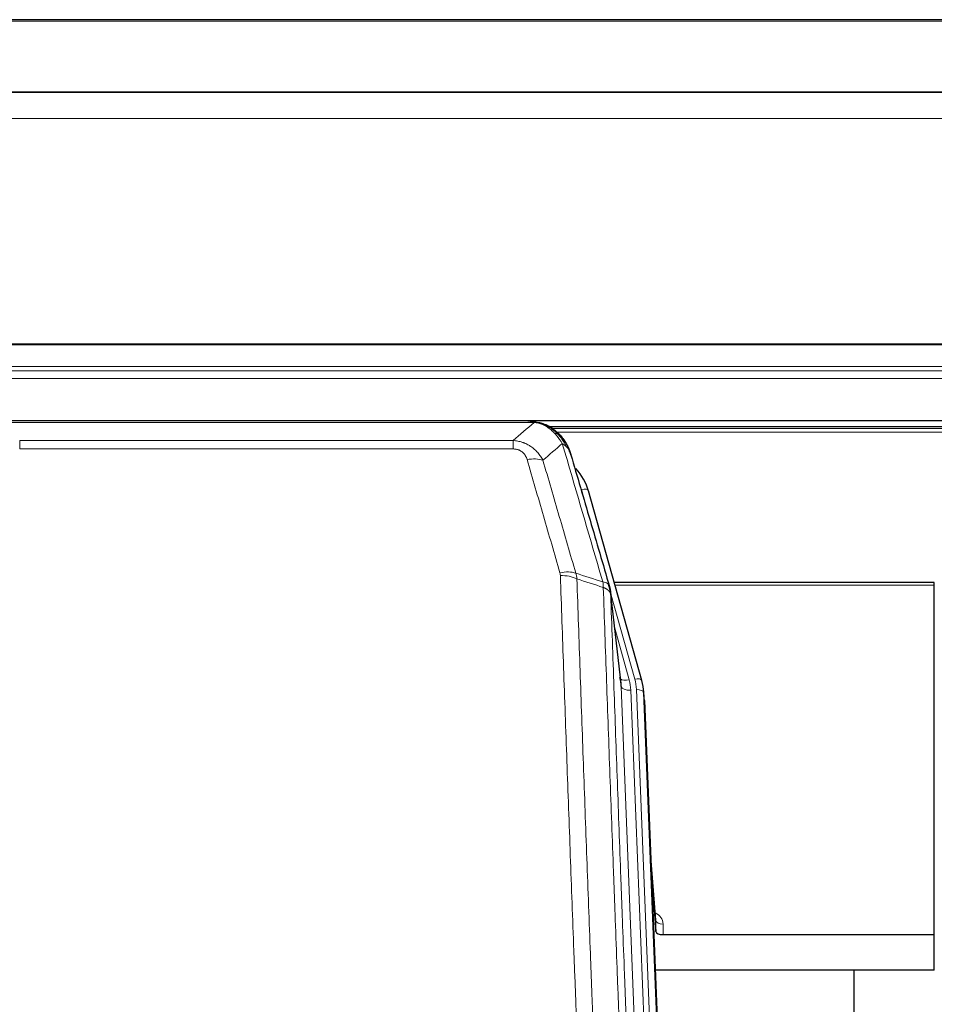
# Model space of a CAD drawing. Header units: inches. Extents: x 0 to 23760, y -13 to 16800.
# Tile 19 of 256: x 2542 to 2922, y 8066 to 8476. Entities that reach past the tile are written whole.
import ezdxf

# ---------------------------------------------------------------- set-up
doc = ezdxf.new("R2010")
doc.units = ezdxf.units.IN
doc.layers.add('1', color=7, linetype='Continuous', true_color=0xffffff)

msp = doc.modelspace()

# ---------------------------------------------------------------- linework, layer by layer
at = {"layer": '1', "color": 2, "linetype": 'Continuous', "lineweight": 25}
for p, q in [((3537.786, 8475.952), (2162.786, 8475.952)), ((3537.786, 8445.824), (2162.786, 8445.824)), ((3537.786, 8445.643), (2162.786, 8445.643)), ((2162.786, 8309.149), (3537.786, 8309.149)), ((2753.347, 8308.967), (2535.225, 8308.967)), ((2760.288, 8307.491), (2760.389, 8307.463)), ((3086.305, 8306.453), (2762.355, 8306.453)), ((2800.513, 8200.989), (2778.339, 8279.875)), ((2922.286, 8241.705), (2789.067, 8241.705)), ((2922.286, 8240.674), (2922.286, 8241.705)), ((2922.286, 8095.206), (2922.286, 8240.674)), ((2791.893, 8199.669), (2787.478, 8238.188)), ((2800.532, 8200.893), (2800.513, 8200.989)), ((2801.568, 8194.268), (2801.195, 8197.526)), ((2801.69, 8192.683), (2814.257, 7873.471)), ((2806.389, 8101.212), (2804.181, 8129.411)), ((2804.562, 8119.738), (2806.385, 8096.456)), ((2806.385, 8096.456), (2806.395, 8101.033)), ((2809.383, 8095.206), (2922.286, 8095.206)), ((2922.286, 8080.396), (2922.286, 8095.206)), ((2922.286, 8080.396), (2806.112, 8080.396)), ((2888.946, 7855.011), (2888.946, 8080.394))]:
    msp.add_line(p, q, dxfattribs=at)
at = {"layer": '1', "color": 110, "linetype": 'Continuous', "lineweight": 13}
for p, q in [((3537.786, 8475.407), (2162.786, 8475.407)), ((3537.786, 8434.878), (2162.786, 8434.877)), ((3537.786, 8341.05), (2162.786, 8341.05)), ((3537.786, 8340.606), (2162.786, 8340.606)), ((3537.786, 8331.692), (2162.786, 8331.692)), ((3537.786, 8329.848), (2162.786, 8329.848)), ((3537.786, 8326.607), (2162.786, 8326.606)), ((2755.689, 8308.304), (2532.883, 8308.304)), ((2760.389, 8307.463), (2760.457, 8307.305)), ((3084.672, 8305.891), (2763.171, 8305.891)), ((3083.529, 8304.279), (2765.212, 8304.279)), ((2541.615, 8300.836), (2746.957, 8300.836)), ((2541.615, 8300.836), (2541.615, 8297.303)), ((2746.957, 8300.836), (2746.957, 8297.303)), ((2746.957, 8297.303), (2541.615, 8297.303)), ((2780.177, 8263.637), (2775.451, 8280.449)), ((2922.286, 8240.674), (2789.355, 8240.674)), ((2797.625, 8201.563), (2787.553, 8237.397)), ((2791.983, 8198.496), (2787.607, 8236.676)), ((2789.252, 8222.708), (2795.278, 8201.27)), ((2805.05, 7866.602), (2791.983, 8198.496)), ((2808.896, 7868.688), (2795.975, 8196.869)), ((2811.101, 7872.585), (2798.323, 8197.162)), ((2801.69, 8192.683), (2801.317, 8195.942)), ((2801.317, 8195.942), (2814.012, 7873.477)), ((2806.395, 8101.033), (2804.189, 8129.22)), ((2809.394, 8099.622), (2809.383, 8095.206))]:
    msp.add_line(p, q, dxfattribs=at)
for centre, major_axis, ratio, start_param, end_param in [((2752.804, 8287.081), (9.598, 2.808), 0.562843, 0.6646512, 1.4076092), ((2775.451, 8279.064), (-2.888, -0.812), 0.4480327, 3.1416079, 4.5871119), ((2766.466, 8240.199), (9.604, 2.788), 0.5442898, 0.6684637, 1.414101), ((2766.653, 8239.026), (9.994, 0.345), 0.559112, 0.7940626, 1.551472), ((2795.278, 8203.117), (-3.851, -1.082), 0.4480327, 0.2500116, 1.4455193), ((2771.957, 8196.119), (-24.033, -0.038), 0.8858289, 3.1750594, 3.3842109), ((2797.625, 8200.177), (-2.888, -0.812), 0.4480327, 3.1416079, 4.5871119), ((2774.305, 8196.411), (-24.033, -0.038), 0.8858289, 3.1750594, 3.3842109), ((2795.975, 8198.716), (-3.997, -0.157), 0.4614673, 0.0341943, 1.5526308), ((2798.323, 8195.776), (-2.998, -0.118), 0.4614673, 3.175787, 4.6942235), ((2803.39, 8099.622), (-6.003, -0.046), 0.8757409, 3.1327535, 4.2284576), ((2809.394, 8101.076), (3, -0.007), 0.4848086, 3.1763596, 4.7135294)]:
    msp.add_ellipse(centre, major_axis=major_axis, ratio=ratio, start_param=start_param, end_param=end_param, dxfattribs=at)
at = {"layer": '1', "color": 2, "linetype": 'Continuous', "lineweight": 25}
for centre, major_axis, ratio, start_param, end_param in [((2752.145, 8273.862), (-27.014, -0.465), 0.8900028, 3.3708663, 3.8094611), ((2771.957, 8197.966), (20.035, -0.399), 0.8846078, 0.0524005, 0.2615519), ((2774.305, 8195.026), (-27.027, -0.37), 0.8864308, 3.1643526, 3.3735041), ((2809.383, 8096.499), (3, 0), 0.4313147, 3.1753737, 4.7125436)]:
    msp.add_ellipse(centre, major_axis=major_axis, ratio=ratio, start_param=start_param, end_param=end_param, dxfattribs=at)
at = {"layer": '1', "color": 110, "linetype": 'Continuous', "lineweight": 13}
for points in [[(2746.957, 8300.836), (2749.885, 8303.323), (2752.796, 8305.812), (2755.689, 8308.304)], [(2767.452, 8299.585), (2764.777, 8297.262), (2762.088, 8294.942), (2759.384, 8292.623)], [(2773.062, 8245.626), (2776.81, 8244.407), (2780.558, 8243.19), (2784.305, 8241.976)], [(2773.062, 8245.626), (2773.174, 8245.242), (2773.363, 8244.463), (2773.48, 8243.66), (2773.521, 8243.253)], [(2784.517, 8239.685), (2780.852, 8240.872), (2777.187, 8242.062), (2773.521, 8243.253)]]:
    msp.add_open_spline(points, degree=3, dxfattribs=at)
at = {"layer": '1', "color": 2, "linetype": 'Continuous', "lineweight": 25}
for points, degree in [([(2753.147, 8308.965), (2753.763, 8308.968), (2754.387, 8308.938), (2755.013, 8308.874)], 3), ([(2763.899, 8305.409), (2762.253, 8306.629), (2760.386, 8307.464)], 2), ([(2787.483, 8238.107), (2786.734, 8240.938)], 1)]:
    msp.add_open_spline(points, degree=degree, dxfattribs=at)
for points, knots in [([(2753.147, 8308.965), (2753.221, 8308.966), (2753.295, 8308.967), (2753.591, 8308.966), (2753.813, 8308.957), (2754.24, 8308.922), (2754.445, 8308.897), (2754.698, 8308.851), (2754.759, 8308.838), (2754.818, 8308.825)], [0, 0, 0, 0, 0.125, 0.125, 0.5, 0.5, 0.875, 0.875, 1, 1, 1, 1]), ([(2754.818, 8308.825), (2756.228, 8308.736), (2757.665, 8308.429), (2759.536, 8307.728), (2759.999, 8307.528), (2760.457, 8307.305)], [0, 0, 0, 0, 0.75, 0.75, 1, 1, 1, 1]), ([(2758.29, 8308.22), (2758.37, 8308.197), (2758.45, 8308.172), (2759.123, 8307.96), (2759.71, 8307.741), (2760.288, 8307.491)], [0, 0, 0, 0, 0.1180686, 0.1180686, 1, 1, 1, 1]), ([(2760.457, 8307.305), (2760.686, 8307.194), (2760.913, 8307.076), (2761.814, 8306.584), (2762.474, 8306.162), (2763.743, 8305.224), (2764.354, 8304.708), (2765.125, 8303.965), (2765.315, 8303.774), (2765.5, 8303.58)], [0, 0, 0, 0, 0.125, 0.125, 0.5, 0.5, 0.875, 0.875, 1, 1, 1, 1]), ([(2763.976, 8305.353), (2764.621, 8304.87), (2765.237, 8304.345), (2766.045, 8303.559), (2766.269, 8303.329), (2766.486, 8303.095)], [0, 0, 0, 0, 0.7159091, 0.7159091, 1, 1, 1, 1]), ([(2766.916, 8302.528), (2766.895, 8302.572), (2766.871, 8302.616), (2766.793, 8302.751), (2766.73, 8302.842), (2766.604, 8302.986), (2766.548, 8303.041), (2766.486, 8303.095)], [0, 0, 0, 0, 0.2280377, 0.2280377, 0.6912151, 0.6912151, 1, 1, 1, 1]), ([(2766.486, 8303.095), (2766.921, 8302.626), (2767.331, 8302.135), (2768.861, 8300.099), (2769.757, 8298.41), (2770.369, 8296.671)], [0, 0, 0, 0, 0.25, 0.25, 1, 1, 1, 1]), ([(2766.976, 8302.393), (2766.988, 8302.38), (2767.011, 8302.354), (2767.046, 8302.314), (2767.081, 8302.273), (2767.117, 8302.232), (2767.153, 8302.19), (2767.19, 8302.147), (2767.227, 8302.104), (2767.264, 8302.059), (2767.302, 8302.014), (2767.34, 8301.969), (2767.379, 8301.922), (2767.417, 8301.875), (2767.456, 8301.827), (2767.496, 8301.779), (2767.536, 8301.73), (2767.576, 8301.679), (2767.616, 8301.629), (2767.657, 8301.577), (2767.698, 8301.525), (2767.739, 8301.472), (2767.781, 8301.418), (2767.823, 8301.363), (2767.865, 8301.308), (2767.907, 8301.251), (2767.95, 8301.194), (2767.993, 8301.137), (2768.036, 8301.078), (2768.08, 8301.019), (2768.123, 8300.958), (2768.167, 8300.897), (2768.211, 8300.836), (2768.256, 8300.773), (2768.3, 8300.709), (2768.345, 8300.645), (2768.389, 8300.58), (2768.434, 8300.514), (2768.48, 8300.447), (2768.525, 8300.38), (2768.57, 8300.311), (2768.616, 8300.242), (2768.661, 8300.172), (2768.707, 8300.1), (2768.753, 8300.029), (2768.799, 8299.956), (2768.845, 8299.882), (2768.891, 8299.808), (2768.937, 8299.732), (2768.983, 8299.656), (2769.03, 8299.579), (2769.076, 8299.501), (2769.122, 8299.422), (2769.168, 8299.342), (2769.214, 8299.261), (2769.261, 8299.179), (2769.307, 8299.097), (2769.353, 8299.013), (2769.399, 8298.929), (2769.445, 8298.844), (2769.491, 8298.757), (2769.537, 8298.67), (2769.582, 8298.582), (2769.628, 8298.493), (2769.674, 8298.403), (2769.719, 8298.312), (2769.764, 8298.22), (2769.809, 8298.127), (2769.854, 8298.034), (2769.898, 8297.939), (2769.943, 8297.843), (2769.987, 8297.747), (2770.031, 8297.649), (2770.074, 8297.551), (2770.118, 8297.451), (2770.161, 8297.351), (2770.204, 8297.249), (2770.246, 8297.147), (2770.289, 8297.044), (2770.33, 8296.939), (2770.372, 8296.834), (2770.413, 8296.728), (2770.454, 8296.621), (2770.494, 8296.513), (2770.534, 8296.403), (2770.574, 8296.293), (2770.613, 8296.182), (2770.651, 8296.07), (2770.689, 8295.957), (2770.727, 8295.843), (2770.764, 8295.728), (2770.801, 8295.612), (2770.837, 8295.495), (2770.872, 8295.377), (2770.907, 8295.259), (2770.941, 8295.139), (2770.975, 8295.018), (2770.997, 8294.937), (2771.008, 8294.896)], [0, 0, 0, 0, 0.0060657, 0.012223, 0.0184718, 0.0248123, 0.0312443, 0.0377679, 0.0443831, 0.0510899, 0.0578883, 0.0647782, 0.0717598, 0.0788329, 0.0859977, 0.093254, 0.1006019, 0.1080414, 0.1155725, 0.1231952, 0.1309095, 0.1387154, 0.1466129, 0.1546019, 0.1626826, 0.1708549, 0.1791188, 0.1874742, 0.1959213, 0.20446, 0.2130903, 0.2218121, 0.2306256, 0.2395307, 0.2485274, 0.2576156, 0.2667955, 0.276067, 0.2854301, 0.2948848, 0.3044311, 0.314069, 0.3237985, 0.3336196, 0.3435324, 0.3535367, 0.3636326, 0.3738202, 0.3840993, 0.3944701, 0.4049324, 0.4154864, 0.426132, 0.4368691, 0.4476979, 0.4586183, 0.4696303, 0.480734, 0.4919292, 0.503216, 0.5145945, 0.5260645, 0.5376262, 0.5492795, 0.5610244, 0.5728609, 0.584789, 0.5968087, 0.60892, 0.621123, 0.6334175, 0.6458037, 0.6582815, 0.6708509, 0.6835119, 0.6962645, 0.7091087, 0.7220445, 0.735072, 0.748191, 0.7614017, 0.774704, 0.7880979, 0.8015834, 0.8151605, 0.8288293, 0.8425896, 0.8564416, 0.8703852, 0.8844204, 0.8985472, 0.9127656, 0.9270756, 0.9414773, 0.9559705, 0.9705554, 0.9852319, 1, 1, 1, 1]), ([(2771.008, 8294.896), (2770.951, 8295.207), (2770.869, 8295.511), (2770.655, 8296.103), (2770.524, 8296.392), (2770.369, 8296.671)], [0, 0, 0, 0, 0.5, 0.5, 1, 1, 1, 1]), ([(2771.008, 8294.896), (2772.339, 8290.374), (2773.671, 8285.841), (2776.339, 8276.754), (2777.674, 8272.2), (2781.685, 8258.508), (2784.365, 8249.338), (2787.051, 8240.127)], [0, 0, 0, 0, 0.25, 0.25, 0.5, 0.5, 1, 1, 1, 1]), ([(2787.051, 8240.127), (2787.056, 8240.11), (2787.066, 8240.075), (2787.081, 8240.023), (2787.096, 8239.97), (2787.111, 8239.915), (2787.127, 8239.859), (2787.142, 8239.802), (2787.157, 8239.744), (2787.173, 8239.685), (2787.188, 8239.625), (2787.204, 8239.564), (2787.219, 8239.501), (2787.234, 8239.438), (2787.25, 8239.373), (2787.265, 8239.307), (2787.28, 8239.24), (2787.295, 8239.172), (2787.31, 8239.102), (2787.324, 8239.032), (2787.339, 8238.96), (2787.354, 8238.888), (2787.368, 8238.814), (2787.382, 8238.739), (2787.396, 8238.662), (2787.409, 8238.585), (2787.423, 8238.506), (2787.443, 8238.38), (2787.469, 8238.211), (2787.498, 8238.004), (2787.521, 8237.812), (2787.541, 8237.634), (2787.557, 8237.472), (2787.569, 8237.325), (2787.579, 8237.193), (2787.587, 8237.075), (2787.593, 8236.973), (2787.598, 8236.887), (2787.601, 8236.815), (2787.604, 8236.759), (2787.605, 8236.718), (2787.606, 8236.692), (2787.607, 8236.68), (2787.607, 8236.676)], [0, 0, 0, 0, 0.0155037, 0.0313049, 0.0474035, 0.0637997, 0.0804935, 0.097485, 0.1147743, 0.1323613, 0.1502462, 0.1684289, 0.1869096, 0.2056883, 0.224765, 0.2441397, 0.2638126, 0.2837835, 0.3040527, 0.32462, 0.3454856, 0.3666494, 0.3881116, 0.409872, 0.4319308, 0.454288, 0.4769435, 0.4998975, 0.5635611, 0.6228928, 0.6778927, 0.7285606, 0.7748966, 0.8169007, 0.8545729, 0.8879131, 0.9169214, 0.9415977, 0.9619421, 0.9779545, 0.989635, 0.9969835, 1, 1, 1, 1])]:
    msp.add_open_spline(points, degree=3, knots=knots, dxfattribs=at)
at = {"layer": '1', "color": 110, "linetype": 'Continuous', "lineweight": 13}
for points, knots in [([(2754.818, 8308.825), (2754.936, 8308.798), (2755.047, 8308.767), (2755.295, 8308.68), (2755.42, 8308.619), (2755.606, 8308.477), (2755.668, 8308.396), (2755.689, 8308.304)], [0, 0, 0, 0, 0.25, 0.25, 0.625, 0.625, 1, 1, 1, 1]), ([(2755.689, 8308.304), (2756.909, 8308.202), (2758.085, 8307.909), (2759.579, 8307.282), (2759.946, 8307.106), (2760.307, 8306.911)], [0, 0, 0, 0, 0.75, 0.75, 1, 1, 1, 1]), ([(2760.457, 8307.305), (2760.459, 8307.275), (2760.457, 8307.243), (2760.444, 8307.157), (2760.428, 8307.102), (2760.379, 8306.998), (2760.347, 8306.95), (2760.307, 8306.911)], [0, 0, 0, 0, 0.25, 0.25, 0.625, 0.625, 1, 1, 1, 1]), ([(2760.307, 8306.911), (2760.487, 8306.814), (2760.665, 8306.712), (2761.373, 8306.287), (2761.887, 8305.929), (2762.881, 8305.143), (2763.361, 8304.714), (2763.975, 8304.106), (2764.127, 8303.95), (2764.276, 8303.792)], [0, 0, 0, 0, 0.125, 0.125, 0.5, 0.5, 0.875, 0.875, 1, 1, 1, 1]), ([(2765.5, 8303.58), (2765.402, 8303.606), (2765.3, 8303.629), (2765.043, 8303.68), (2764.886, 8303.703), (2764.575, 8303.747), (2764.422, 8303.768), (2764.276, 8303.792)], [0, 0, 0, 0, 0.25, 0.25, 0.625, 0.625, 1, 1, 1, 1]), ([(2764.276, 8303.792), (2764.575, 8303.476), (2764.865, 8303.148), (2765.992, 8301.798), (2766.758, 8300.7), (2767.452, 8299.585)], [0, 0, 0, 0, 0.25, 0.25, 1, 1, 1, 1]), ([(2765.5, 8303.58), (2765.872, 8303.191), (2766.228, 8302.785), (2767.589, 8301.102), (2768.46, 8299.708), (2769.159, 8298.255)], [0, 0, 0, 0, 0.25, 0.25, 1, 1, 1, 1]), ([(2766.486, 8303.095), (2766.455, 8303.122), (2766.423, 8303.148), (2766.289, 8303.249), (2766.175, 8303.319), (2765.926, 8303.441), (2765.79, 8303.493), (2765.598, 8303.553), (2765.55, 8303.567), (2765.5, 8303.58)], [0, 0, 0, 0, 0.125, 0.125, 0.5, 0.5, 0.875, 0.875, 1, 1, 1, 1]), ([(2746.957, 8300.836), (2747.292, 8300.813), (2747.625, 8300.78), (2748.288, 8300.693), (2748.617, 8300.639), (2749.592, 8300.447), (2750.23, 8300.278), (2750.933, 8300.041), (2751.011, 8300.015), (2751.166, 8299.959), (2751.244, 8299.931), (2751.475, 8299.844), (2751.628, 8299.784), (2752.083, 8299.596), (2752.677, 8299.326), (2753.25, 8299.019), (2753.671, 8298.774), (2753.88, 8298.648), (2754.086, 8298.516), (2754.222, 8298.427), (2754.29, 8298.382), (2754.895, 8297.973), (2755.403, 8297.577), (2756.122, 8296.938), (2756.355, 8296.717), (2756.693, 8296.375), (2756.804, 8296.259), (2757.023, 8296.023), (2757.13, 8295.904), (2757.658, 8295.298), (2758.046, 8294.792), (2758.76, 8293.738), (2759.087, 8293.19), (2759.384, 8292.623)], [0, 0, 0, 0, 0.0625, 0.0625, 0.125, 0.125, 0.25, 0.25, 0.265625, 0.265625, 0.28125, 0.28125, 0.3125, 0.3125, 0.375, 0.4375, 0.4375, 0.46875, 0.484375, 0.484375, 0.5, 0.5, 0.625, 0.625, 0.6875, 0.6875, 0.71875, 0.71875, 0.75, 0.75, 0.875, 0.875, 1, 1, 1, 1]), ([(2784.305, 8241.976), (2781.483, 8251.669), (2778.668, 8261.316), (2774.454, 8275.719), (2773.051, 8280.509), (2770.249, 8290.064), (2768.849, 8294.831), (2767.452, 8299.585)], [0, 0, 0, 0, 0.5, 0.5, 0.75, 0.75, 1, 1, 1, 1]), ([(2769.159, 8298.255), (2768.913, 8298.502), (2768.646, 8298.737), (2768.076, 8299.181), (2767.772, 8299.39), (2767.452, 8299.585)], [0, 0, 0, 0, 0.5, 0.5, 1, 1, 1, 1]), ([(2770.369, 8296.671), (2770.213, 8296.955), (2770.033, 8297.231), (2769.628, 8297.76), (2769.404, 8298.013), (2769.159, 8298.255)], [0, 0, 0, 0, 0.5, 0.5, 1, 1, 1, 1]), ([(2746.957, 8297.303), (2747.14, 8297.303), (2747.322, 8297.297), (2747.686, 8297.271), (2747.866, 8297.251), (2748.221, 8297.197), (2748.397, 8297.164), (2748.744, 8297.081), (2748.915, 8297.033), (2749.125, 8296.963), (2749.167, 8296.948), (2749.251, 8296.918), (2749.376, 8296.872), (2749.497, 8296.822), (2749.736, 8296.717), (2750.044, 8296.564), (2750.331, 8296.385), (2750.504, 8296.266), (2750.538, 8296.242), (2750.606, 8296.192), (2750.64, 8296.167), (2750.74, 8296.091), (2750.805, 8296.039), (2750.994, 8295.88), (2751.114, 8295.77), (2751.34, 8295.542), (2751.447, 8295.424), (2751.65, 8295.181), (2751.746, 8295.056), (2751.859, 8294.895), (2751.881, 8294.863), (2751.925, 8294.798), (2751.947, 8294.765), (2752.01, 8294.667), (2752.051, 8294.601), (2752.17, 8294.402), (2752.244, 8294.267), (2752.381, 8293.995), (2752.444, 8293.857), (2752.621, 8293.44), (2752.72, 8293.156), (2752.804, 8292.868)], [0, 0, 0, 0, 0.0625, 0.0625, 0.125, 0.125, 0.1875, 0.1875, 0.25, 0.25, 0.265625, 0.265625, 0.28125, 0.3125, 0.3125, 0.375, 0.4375, 0.4375, 0.453125, 0.453125, 0.46875, 0.46875, 0.5, 0.5, 0.5625, 0.5625, 0.625, 0.625, 0.6875, 0.6875, 0.703125, 0.703125, 0.71875, 0.71875, 0.75, 0.75, 0.8125, 0.8125, 0.875, 0.875, 1, 1, 1, 1]), ([(2766.466, 8245.797), (2764.18, 8253.702), (2761.899, 8261.578), (2758.483, 8273.346), (2757.346, 8277.261), (2755.074, 8285.076), (2753.938, 8288.976), (2752.804, 8292.868)], [0, 0, 0, 0, 0.5, 0.5, 0.75, 0.75, 1, 1, 1, 1]), ([(2759.384, 8292.623), (2760.52, 8288.737), (2761.656, 8284.843), (2763.931, 8277.041), (2765.07, 8273.132), (2768.49, 8261.382), (2770.774, 8253.519), (2773.062, 8245.626)], [0, 0, 0, 0, 0.25, 0.25, 0.5, 0.5, 1, 1, 1, 1]), ([(2766.466, 8245.797), (2766.522, 8245.603), (2766.565, 8245.408), (2766.627, 8245.016), (2766.646, 8244.818), (2766.653, 8244.619)], [0, 0, 0, 0, 0.5, 0.5, 1, 1, 1, 1]), ([(2778.611, 7925.616), (2778.054, 7939.447), (2776.953, 7966.977), (2775.346, 8007.881), (2774.303, 8034.889), (2773.533, 8055.048), (2773.15, 8065.103), (2772.772, 8075.121), (2772.521, 8081.791), (2772.395, 8085.122), (2771.772, 8101.757), (2771.281, 8114.995), (2770.555, 8134.744), (2770.315, 8141.308), (2769.84, 8154.399), (2769.604, 8160.925), (2768.902, 8180.448), (2767.981, 8206.328), (2767.091, 8231.906), (2766.653, 8244.619)], [0, 0, 0, 0, 0.125, 0.25, 0.375, 0.375, 0.4375, 0.46875, 0.46875, 0.5, 0.5, 0.625, 0.625, 0.6875, 0.6875, 0.75, 0.75, 0.875, 1, 1, 1, 1]), ([(2773.521, 8243.253), (2773.959, 8230.556), (2774.85, 8205.011), (2775.772, 8179.164), (2776.475, 8159.666), (2776.711, 8153.147), (2777.188, 8140.073), (2777.428, 8133.517), (2778.154, 8113.793), (2778.646, 8100.573), (2779.271, 8083.959), (2779.396, 8080.632), (2779.648, 8073.97), (2780.026, 8063.965), (2780.409, 8053.923), (2781.181, 8033.79), (2782.225, 8006.816), (2783.834, 7965.964), (2784.937, 7938.469), (2785.495, 7924.656)], [0, 0, 0, 0, 0.125, 0.25, 0.25, 0.3125, 0.3125, 0.375, 0.375, 0.5, 0.5, 0.53125, 0.53125, 0.5625, 0.625, 0.625, 0.75, 0.875, 1, 1, 1, 1]), ([(2784.305, 8241.976), (2784.38, 8241.603), (2784.423, 8241.231), (2784.481, 8240.473), (2784.497, 8240.086), (2784.517, 8239.685)], [0, 0, 0, 0, 0.5, 0.5, 1, 1, 1, 1]), ([(2787.051, 8240.127), (2787.029, 8240.373), (2786.952, 8240.604), (2786.688, 8241.024), (2786.502, 8241.212), (2786.031, 8241.534), (2785.745, 8241.668), (2785.087, 8241.871), (2784.714, 8241.941), (2784.305, 8241.976)], [0, 0, 0, 0, 0.25, 0.25, 0.5, 0.5, 0.75, 0.75, 1, 1, 1, 1]), ([(2787.607, 8236.676), (2787.606, 8236.684), (2787.604, 8236.7), (2787.601, 8236.724), (2787.598, 8236.747), (2787.594, 8236.771), (2787.59, 8236.795), (2787.586, 8236.818), (2787.582, 8236.842), (2787.577, 8236.865), (2787.572, 8236.889), (2787.567, 8236.913), (2787.562, 8236.936), (2787.556, 8236.96), (2787.551, 8236.983), (2787.545, 8237.007), (2787.538, 8237.03), (2787.532, 8237.054), (2787.525, 8237.077), (2787.518, 8237.1), (2787.51, 8237.124), (2787.503, 8237.147), (2787.495, 8237.171), (2787.487, 8237.194), (2787.478, 8237.217), (2787.47, 8237.24), (2787.461, 8237.264), (2787.452, 8237.287), (2787.442, 8237.31), (2787.433, 8237.333), (2787.423, 8237.356), (2787.413, 8237.379), (2787.402, 8237.402), (2787.392, 8237.425), (2787.381, 8237.448), (2787.37, 8237.471), (2787.358, 8237.494), (2787.347, 8237.517), (2787.335, 8237.54), (2787.323, 8237.563), (2787.31, 8237.585), (2787.298, 8237.608), (2787.285, 8237.631), (2787.272, 8237.653), (2787.258, 8237.676), (2787.245, 8237.699), (2787.231, 8237.721), (2787.217, 8237.743), (2787.202, 8237.766), (2787.188, 8237.788), (2787.173, 8237.811), (2787.158, 8237.833), (2787.143, 8237.855), (2787.127, 8237.877), (2787.111, 8237.9), (2787.095, 8237.922), (2787.079, 8237.944), (2787.063, 8237.966), (2787.046, 8237.988), (2787.029, 8238.01), (2787.012, 8238.031), (2786.994, 8238.053), (2786.976, 8238.075), (2786.958, 8238.097), (2786.94, 8238.118), (2786.922, 8238.14), (2786.903, 8238.161), (2786.884, 8238.183), (2786.865, 8238.204), (2786.846, 8238.226), (2786.826, 8238.247), (2786.806, 8238.268), (2786.786, 8238.289), (2786.766, 8238.31), (2786.745, 8238.332), (2786.725, 8238.353), (2786.697, 8238.38), (2786.664, 8238.413), (2786.623, 8238.451), (2786.581, 8238.49), (2786.539, 8238.528), (2786.496, 8238.566), (2786.452, 8238.604), (2786.407, 8238.641), (2786.361, 8238.678), (2786.315, 8238.715), (2786.268, 8238.752), (2786.22, 8238.788), (2786.171, 8238.824), (2786.122, 8238.859), (2786.071, 8238.894), (2786.021, 8238.929), (2785.969, 8238.964), (2785.916, 8238.998), (2785.863, 8239.032), (2785.809, 8239.065), (2785.755, 8239.099), (2785.699, 8239.131), (2785.643, 8239.164), (2785.587, 8239.196), (2785.529, 8239.228), (2785.471, 8239.259), (2785.412, 8239.29), (2785.352, 8239.321), (2785.292, 8239.351), (2785.231, 8239.381), (2785.17, 8239.411), (2785.107, 8239.44), (2785.044, 8239.469), (2784.981, 8239.497), (2784.916, 8239.525), (2784.852, 8239.553), (2784.786, 8239.58), (2784.72, 8239.607), (2784.653, 8239.633), (2784.586, 8239.659), (2784.54, 8239.676), (2784.517, 8239.685)], [0, 0, 0, 0, 0.0066687, 0.0133374, 0.0200061, 0.0266746, 0.0333432, 0.0400116, 0.0466801, 0.0533484, 0.0600168, 0.066685, 0.0733532, 0.0800214, 0.0866895, 0.0933575, 0.1000255, 0.1066935, 0.1133614, 0.1200292, 0.126697, 0.1333647, 0.1400324, 0.1467001, 0.1533676, 0.1600352, 0.1667026, 0.1733701, 0.1800374, 0.1867047, 0.193372, 0.2000392, 0.2067064, 0.2133735, 0.2200405, 0.2267075, 0.2333745, 0.2400414, 0.2467082, 0.253375, 0.2600418, 0.2667085, 0.2733751, 0.2800417, 0.2867082, 0.2933747, 0.3000412, 0.3067075, 0.3133739, 0.3200401, 0.3267064, 0.3333725, 0.3400387, 0.3467047, 0.3533708, 0.3600367, 0.3667026, 0.3733685, 0.3800343, 0.3867001, 0.3933658, 0.4000315, 0.4066971, 0.4133626, 0.4200281, 0.4266936, 0.433359, 0.4400243, 0.4466896, 0.4533549, 0.4600201, 0.4666852, 0.4733503, 0.4800154, 0.4866804, 0.4933453, 0.5000102, 0.5125098, 0.5250093, 0.5375088, 0.5500082, 0.5625077, 0.5750071, 0.5875066, 0.600006, 0.6125054, 0.6250049, 0.6375043, 0.6500037, 0.6625032, 0.6750026, 0.6875021, 0.7000016, 0.7125011, 0.7250006, 0.7375001, 0.7499997, 0.7624993, 0.7749989, 0.7874985, 0.7999982, 0.812498, 0.8249977, 0.8374975, 0.8499974, 0.8624973, 0.8749972, 0.8874972, 0.8999973, 0.9124974, 0.9249976, 0.9374978, 0.9499981, 0.9624985, 0.9749989, 0.9874994, 1, 1, 1, 1]), ([(2796.747, 7915.788), (2796.175, 7929.841), (2795.048, 7957.812), (2793.402, 7999.364), (2792.336, 8026.795), (2791.548, 8047.268), (2791.156, 8057.479), (2790.705, 8069.347), (2790.512, 8074.424), (2790.384, 8077.807), (2790.32, 8079.497), (2790.002, 8087.943), (2789.622, 8098.05), (2789.184, 8109.794), (2788.998, 8114.816), (2788.873, 8118.162), (2788.812, 8119.834), (2788.255, 8134.871), (2787.283, 8161.445), (2785.872, 8200.839), (2784.963, 8226.788), (2784.517, 8239.685)], [0, 0, 0, 0, 0.125, 0.25, 0.375, 0.375, 0.4375, 0.46875, 0.484375, 0.484375, 0.5, 0.5, 0.5625, 0.59375, 0.609375, 0.609375, 0.625, 0.625, 0.75, 0.875, 1, 1, 1, 1]), ([(2787.607, 8236.676), (2788.052, 8223.829), (2788.957, 8197.978), (2790.364, 8158.734), (2791.334, 8132.26), (2791.889, 8117.281), (2791.951, 8115.615), (2792.074, 8112.282), (2792.26, 8107.278), (2792.697, 8095.579), (2793.076, 8085.511), (2793.394, 8077.097), (2793.457, 8075.413), (2793.585, 8072.044), (2793.777, 8066.986), (2794.227, 8055.162), (2794.617, 8044.989), (2795.404, 8024.594), (2796.467, 7997.267), (2798.108, 7955.872), (2799.232, 7928.008), (2799.802, 7914.008)], [0, 0, 0, 0, 0.125, 0.25, 0.375, 0.375, 0.390625, 0.390625, 0.40625, 0.4375, 0.5, 0.5, 0.515625, 0.515625, 0.53125, 0.5625, 0.625, 0.625, 0.75, 0.875, 1, 1, 1, 1])]:
    msp.add_open_spline(points, degree=3, knots=knots, dxfattribs=at)

doc.saveas('drawing.dxf')
